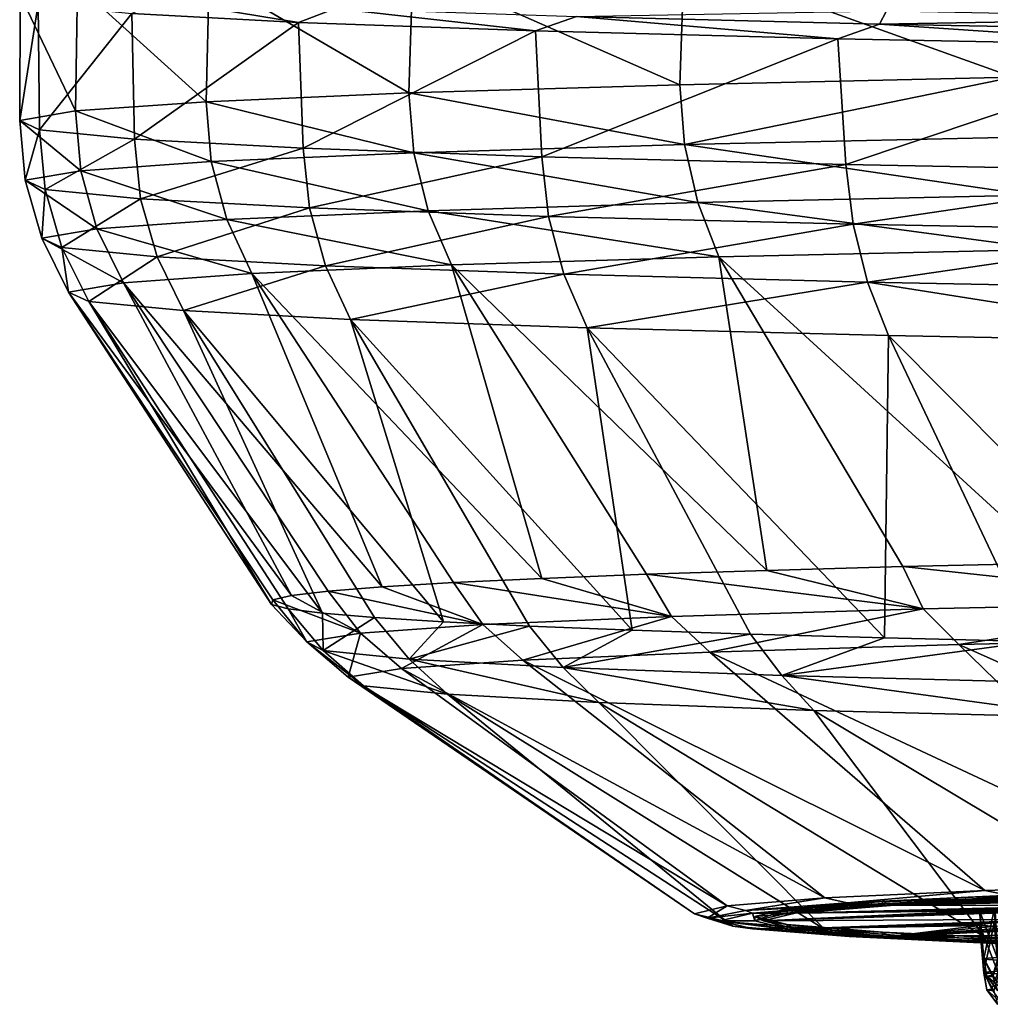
# Model space of a CAD drawing. Header units: millimetres. Extents: x -24 to 72, y 0 to 310.
# Tile 49 of 251: x -24 to -18, y 268 to 274. Entities that reach past the tile are written whole.
import ezdxf

# ---------------------------------------------------------------- set-up
doc = ezdxf.new("R2010")
doc.units = ezdxf.units.MM
doc.header["$LTSCALE"] = 65.185185
for name, color, linetype in [('109', 7, 'CONTINUOUS'), ('110', 7, 'CONTINUOUS'), ('111', 7, 'CONTINUOUS'), ('120', 7, 'CONTINUOUS'), ('121', 7, 'CONTINUOUS'), ('127', 7, 'CONTINUOUS'), ('148', 7, 'CONTINUOUS'), ('149', 7, 'CONTINUOUS'), ('151', 7, 'CONTINUOUS'), ('245', 7, 'CONTINUOUS'), ('281', 7, 'CONTINUOUS'), ('282', 7, 'CONTINUOUS'), ('92', 7, 'CONTINUOUS'), ('95', 7, 'CONTINUOUS'), ('99', 7, 'CONTINUOUS')]:
    doc.layers.add(name, color=color, linetype=linetype)

msp = doc.modelspace()

# ---------------------------------------------------------------- linework, layer by layer
at = {"layer": '109', "color": 7, "linetype": 'CONTINUOUS'}
for points in [[(-16.3031, 270.1981, 237.681), (-18.1916, 270.1561, 235.2748), (-14.9808, 268.7228, 235.9503), (-16.3031, 270.1981, 237.681)], [(-18.1916, 270.1561, 235.2748), (-19.7276, 270.1099, 232.6297), (-16.6758, 268.6833, 233.6864), (-18.1916, 270.1561, 235.2748)], [(-14.9808, 268.7228, 235.9503), (-18.1916, 270.1561, 235.2748), (-16.6758, 268.6833, 233.6864), (-14.9808, 268.7228, 235.9503)], [(-20.8814, 270.0605, 229.7971), (-21.6306, 270.0087, 226.8316), (-19.0198, 268.5937, 228.5547), (-20.8814, 270.0605, 229.7971)], [(-19.7276, 270.1099, 232.6297), (-20.8814, 270.0605, 229.7971), (-18.0313, 268.64, 231.2044), (-19.7276, 270.1099, 232.6297)], [(-18.0313, 268.64, 231.2044), (-20.8814, 270.0605, 229.7971), (-19.0198, 268.5937, 228.5547), (-18.0313, 268.64, 231.2044)], [(-16.6758, 268.6833, 233.6864), (-19.7276, 270.1099, 232.6297), (-18.0313, 268.64, 231.2044), (-16.6758, 268.6833, 233.6864)], [(-21.6306, 270.0087, 226.8316), (-21.9608, 269.9556, 223.7909), (-19.621, 268.5455, 225.7914), (-21.6306, 270.0087, 226.8316)], [(-19.0198, 268.5937, 228.5547), (-21.6306, 270.0087, 226.8316), (-19.621, 268.5455, 225.7914), (-19.0198, 268.5937, 228.5547)], [(-21.9608, 269.9556, 223.7909), (-21.8654, 269.9023, 220.7338), (-19.8227, 268.4962, 222.9706), (-21.9608, 269.9556, 223.7909)], [(-19.621, 268.5455, 225.7914), (-21.9608, 269.9556, 223.7909), (-19.8227, 268.4962, 222.9706), (-19.621, 268.5455, 225.7914)], [(-21.8654, 269.9023, 220.7338), (-21.3464, 269.8497, 217.7195), (-19.6209, 268.447, 220.1499), (-21.8654, 269.9023, 220.7338)], [(-19.8227, 268.4962, 222.9706), (-21.8654, 269.9023, 220.7338), (-19.6209, 268.447, 220.1499), (-19.8227, 268.4962, 222.9706)], [(-21.3464, 269.8497, 217.7195), (-20.4138, 269.7988, 214.8065), (-19.0197, 268.3988, 217.3866), (-21.3464, 269.8497, 217.7195)], [(-19.6209, 268.447, 220.1499), (-21.3464, 269.8497, 217.7195), (-19.0197, 268.3988, 217.3866), (-19.6209, 268.447, 220.1499)], [(-20.4138, 269.7988, 214.8065), (-19.0858, 269.7507, 212.0512), (-18.0312, 268.3525, 214.7369), (-20.4138, 269.7988, 214.8065)], [(-19.0197, 268.3988, 217.3866), (-20.4138, 269.7988, 214.8065), (-18.0312, 268.3525, 214.7369), (-19.0197, 268.3988, 217.3866)], [(-19.0858, 269.7507, 212.0512), (-17.3879, 269.7063, 209.507), (-16.6756, 268.3092, 212.255), (-19.0858, 269.7507, 212.0512)], [(-18.0312, 268.3525, 214.7369), (-19.0858, 269.7507, 212.0512), (-16.6756, 268.3092, 212.255), (-18.0312, 268.3525, 214.7369)]]:
    msp.add_3dface(points, dxfattribs=at)
at = {"layer": '110', "color": 7, "linetype": 'CONTINUOUS'}
for points in [[(-16.6758, 268.6833, 233.6864), (-18.0313, 268.64, 231.2044), (-17.8759, 268.6093, 231.3601), (-16.6758, 268.6833, 233.6864)], [(-19.0198, 268.5937, 228.5547), (-19.621, 268.5455, 225.7914), (-19.5076, 268.5163, 226.0357), (-19.0198, 268.5937, 228.5547)], [(-19.0198, 268.5937, 228.5547), (-19.5076, 268.5163, 226.0357), (-18.8804, 268.5638, 228.7557), (-19.0198, 268.5937, 228.5547)], [(-18.0313, 268.64, 231.2044), (-19.0198, 268.5937, 228.5547), (-18.8804, 268.5638, 228.7557), (-18.0313, 268.64, 231.2044)], [(-18.0313, 268.64, 231.2044), (-18.8804, 268.5638, 228.7557), (-17.8759, 268.6093, 231.3601), (-18.0313, 268.64, 231.2044)], [(-18.8804, 268.5638, 228.7557), (-17.8876, 268.5941, 231.1395), (-17.8759, 268.6093, 231.3601), (-18.8804, 268.5638, 228.7557)], [(-18.8682, 268.5482, 228.5109), (-17.8876, 268.5941, 231.1395), (-18.8804, 268.5638, 228.7557), (-18.8682, 268.5482, 228.5109)], [(-19.621, 268.5455, 225.7914), (-19.8227, 268.4962, 222.9706), (-19.7448, 268.4678, 223.2545), (-19.621, 268.5455, 225.7914)], [(-19.621, 268.5455, 225.7914), (-19.7448, 268.4678, 223.2545), (-19.5076, 268.5163, 226.0357), (-19.621, 268.5455, 225.7914)], [(-19.5076, 268.5163, 226.0357), (-18.8682, 268.5482, 228.5109), (-18.8804, 268.5638, 228.7557), (-19.5076, 268.5163, 226.0357)], [(-19.4646, 268.5003, 225.7696), (-18.8682, 268.5482, 228.5109), (-19.5076, 268.5163, 226.0357), (-19.4646, 268.5003, 225.7696)], [(-19.8227, 268.4962, 222.9706), (-19.6209, 268.447, 220.1499), (-19.5874, 268.4191, 220.4675), (-19.8227, 268.4962, 222.9706)], [(-19.8227, 268.4962, 222.9706), (-19.5874, 268.4191, 220.4675), (-19.7448, 268.4678, 223.2545), (-19.8227, 268.4962, 222.9706)], [(-19.7448, 268.4678, 223.2545), (-19.4646, 268.5003, 225.7696), (-19.5076, 268.5163, 226.0357), (-19.7448, 268.4678, 223.2545)], [(-19.6647, 268.4515, 222.9713), (-19.4646, 268.5003, 225.7696), (-19.7448, 268.4678, 223.2545), (-19.6647, 268.4515, 222.9713)], [(-19.5874, 268.4191, 220.4675), (-19.6647, 268.4515, 222.9713), (-19.7448, 268.4678, 223.2545), (-19.5874, 268.4191, 220.4675)], [(-19.4645, 268.4026, 220.1729), (-19.6647, 268.4515, 222.9713), (-19.5874, 268.4191, 220.4675), (-19.4645, 268.4026, 220.1729)], [(-19.6209, 268.447, 220.1499), (-19.0197, 268.3988, 217.3866), (-19.0385, 268.3714, 217.7307), (-19.6209, 268.447, 220.1499)], [(-19.6209, 268.447, 220.1499), (-19.0385, 268.3714, 217.7307), (-19.5874, 268.4191, 220.4675), (-19.6209, 268.447, 220.1499)], [(-19.0385, 268.3714, 217.7307), (-19.4645, 268.4026, 220.1729), (-19.5874, 268.4191, 220.4675), (-19.0385, 268.3714, 217.7307)], [(-18.868, 268.3548, 217.4316), (-19.4645, 268.4026, 220.1729), (-19.0385, 268.3714, 217.7307), (-18.868, 268.3548, 217.4316)], [(-19.0197, 268.3988, 217.3866), (-18.1091, 268.3254, 215.0986), (-19.0385, 268.3714, 217.7307), (-19.0197, 268.3988, 217.3866)], [(-18.1091, 268.3254, 215.0986), (-18.868, 268.3548, 217.4316), (-19.0385, 268.3714, 217.7307), (-18.1091, 268.3254, 215.0986)], [(-19.0197, 268.3988, 217.3866), (-18.0312, 268.3525, 214.7369), (-18.1091, 268.3254, 215.0986), (-19.0197, 268.3988, 217.3866)], [(-17.8873, 268.3089, 214.8031), (-18.868, 268.3548, 217.4316), (-18.1091, 268.3254, 215.0986), (-17.8873, 268.3089, 214.8031)], [(-18.0312, 268.3525, 214.7369), (-16.8176, 268.2822, 212.6238), (-18.1091, 268.3254, 215.0986), (-18.0312, 268.3525, 214.7369)], [(-18.0312, 268.3525, 214.7369), (-16.6756, 268.3092, 212.255), (-16.8176, 268.2822, 212.6238), (-18.0312, 268.3525, 214.7369)], [(-16.8176, 268.2822, 212.6238), (-17.8873, 268.3089, 214.8031), (-18.1091, 268.3254, 215.0986), (-16.8176, 268.2822, 212.6238)]]:
    msp.add_3dface(points, dxfattribs=at)
at = {"layer": '111', "color": 7, "linetype": 'CONTINUOUS'}
for points in [[(-17.8876, 268.5941, 231.1395), (-18.8682, 268.5482, 228.5109), (-17.6923, 268.5931, 231.0502), (-17.8876, 268.5941, 231.1395)], [(-17.6923, 268.5931, 231.0502), (-18.8682, 268.5482, 228.5109), (-18.6621, 268.5478, 228.4505), (-17.6923, 268.5931, 231.0502)], [(-18.8682, 268.5482, 228.5109), (-19.4646, 268.5003, 225.7696), (-18.6621, 268.5478, 228.4505), (-18.8682, 268.5482, 228.5109)], [(-18.6621, 268.5478, 228.4505), (-19.4646, 268.5003, 225.7696), (-19.252, 268.5004, 225.7392), (-18.6621, 268.5478, 228.4505)], [(-19.4646, 268.5003, 225.7696), (-19.6647, 268.4515, 222.9713), (-19.45, 268.4521, 222.9716), (-19.4646, 268.5003, 225.7696)], [(-19.252, 268.5004, 225.7392), (-19.4646, 268.5003, 225.7696), (-19.45, 268.4521, 222.9716), (-19.252, 268.5004, 225.7392)], [(-19.45, 268.4521, 222.9716), (-19.6647, 268.4515, 222.9713), (-19.252, 268.4038, 220.204), (-19.45, 268.4521, 222.9716)], [(-19.6647, 268.4515, 222.9713), (-19.4645, 268.4026, 220.1729), (-19.252, 268.4038, 220.204), (-19.6647, 268.4515, 222.9713)], [(-19.252, 268.4038, 220.204), (-19.4645, 268.4026, 220.1729), (-18.6621, 268.3565, 217.4927), (-19.252, 268.4038, 220.204)], [(-19.4645, 268.4026, 220.1729), (-18.868, 268.3548, 217.4316), (-18.6621, 268.3565, 217.4927), (-19.4645, 268.4026, 220.1729)], [(-18.6621, 268.3565, 217.4927), (-18.868, 268.3548, 217.4316), (-17.6923, 268.3111, 214.893), (-18.6621, 268.3565, 217.4927)], [(-18.868, 268.3548, 217.4316), (-17.8873, 268.3089, 214.8031), (-17.6923, 268.3111, 214.893), (-18.868, 268.3548, 217.4316)]]:
    msp.add_3dface(points, dxfattribs=at)
at = {"layer": '120', "color": 7, "linetype": 'CONTINUOUS'}
for points in [[(-19.8866, 274.3851, 236.3059), (-17.8561, 273.6561, 238.9194), (-17.825, 274.431, 238.9405), (-19.8866, 274.3851, 236.3059)], [(-21.5619, 274.3345, 233.4103), (-19.9145, 273.61, 236.278), (-19.8866, 274.3851, 236.3059), (-21.5619, 274.3345, 233.4103)], [(-19.9145, 273.61, 236.278), (-17.8561, 273.6561, 238.9194), (-19.8866, 274.3851, 236.3059), (-19.9145, 273.61, 236.278)], [(-22.8181, 274.2804, 230.3098), (-21.5852, 273.5594, 233.3758), (-21.5619, 274.3345, 233.4103), (-22.8181, 274.2804, 230.3098)], [(-21.5852, 273.5594, 233.3758), (-19.9145, 273.61, 236.278), (-21.5619, 274.3345, 233.4103), (-21.5852, 273.5594, 233.3758)], [(-23.6308, 274.2238, 227.0648), (-22.8356, 273.5052, 230.2694), (-22.8181, 274.2804, 230.3098), (-23.6308, 274.2238, 227.0648)], [(-22.8356, 273.5052, 230.2694), (-21.5852, 273.5594, 233.3758), (-22.8181, 274.2804, 230.3098), (-22.8356, 273.5052, 230.2694)], [(-23.9844, 274.1657, 223.7384), (-23.6413, 273.4484, 227.0191), (-23.6308, 274.2238, 227.0648), (-23.9844, 274.1657, 223.7384)], [(-23.6413, 273.4484, 227.0191), (-22.8356, 273.5052, 230.2694), (-23.6308, 274.2238, 227.0648), (-23.6413, 273.4484, 227.0191)], [(-23.9866, 273.3903, 223.6884), (-23.6413, 273.4484, 227.0191), (-23.9844, 274.1657, 223.7384), (-23.9866, 273.3903, 223.6884)], [(-23.8718, 274.1073, 220.3951), (-23.9866, 273.3903, 223.6884), (-23.9844, 274.1657, 223.7384), (-23.8718, 274.1073, 220.3951)], [(-23.8648, 273.3319, 220.342), (-23.9866, 273.3903, 223.6884), (-23.8718, 274.1073, 220.3951), (-23.8648, 273.3319, 220.342)], [(-23.2953, 274.0498, 217.0999), (-23.8648, 273.3319, 220.342), (-23.8718, 274.1073, 220.3951), (-23.2953, 274.0498, 217.0999)], [(-23.2783, 273.2743, 217.0452), (-23.8648, 273.3319, 220.342), (-23.2953, 274.0498, 217.0999), (-23.2783, 273.2743, 217.0452)], [(-22.2661, 273.9943, 213.9169), (-23.2783, 273.2743, 217.0452), (-23.2953, 274.0498, 217.0999), (-22.2661, 273.9943, 213.9169)], [(-22.2385, 273.2188, 213.8621), (-23.2783, 273.2743, 217.0452), (-22.2661, 273.9943, 213.9169), (-22.2385, 273.2188, 213.8621)], [(-20.8042, 273.9417, 210.908), (-22.2385, 273.2188, 213.8621), (-22.2661, 273.9943, 213.9169), (-20.8042, 273.9417, 210.908)], [(-20.7657, 273.1663, 210.8547), (-22.2385, 273.2188, 213.8621), (-20.8042, 273.9417, 210.908), (-20.7657, 273.1663, 210.8547)], [(-18.938, 273.8933, 208.1315), (-20.7657, 273.1663, 210.8547), (-20.8042, 273.9417, 210.908), (-18.938, 273.8933, 208.1315)], [(-18.8884, 273.1179, 208.0816), (-20.7657, 273.1663, 210.8547), (-18.938, 273.8933, 208.1315), (-18.8884, 273.1179, 208.0816)], [(-16.7038, 273.8498, 205.6415), (-18.8884, 273.1179, 208.0816), (-18.938, 273.8933, 208.1315), (-16.7038, 273.8498, 205.6415)], [(-16.6434, 273.0745, 205.5968), (-18.8884, 273.1179, 208.0816), (-16.7038, 273.8498, 205.6415), (-16.6434, 273.0745, 205.5968)]]:
    msp.add_3dface(points, dxfattribs=at)
at = {"layer": '121', "color": 7, "linetype": 'CONTINUOUS'}
for points in [[(-22.2661, 273.9943, 213.9169), (-23.2953, 274.0498, 217.0999), (-23.1193, 274.135, 216.5007), (-22.2661, 273.9943, 213.9169)], [(-22.0395, 274.0813, 213.4195), (-22.2661, 273.9943, 213.9169), (-23.1193, 274.135, 216.5007), (-22.0395, 274.0813, 213.4195)], [(-20.8042, 273.9417, 210.908), (-22.2661, 273.9943, 213.9169), (-22.0395, 274.0813, 213.4195), (-20.8042, 273.9417, 210.908)], [(-20.551, 274.0305, 210.5135), (-20.8042, 273.9417, 210.908), (-22.0395, 274.0813, 213.4195), (-20.551, 274.0305, 210.5135)], [(-18.6815, 273.9838, 207.8366), (-20.551, 274.0305, 210.5135), (-18.6393, 274.0656, 207.8692), (-18.6815, 273.9838, 207.8366)], [(-18.6815, 273.9838, 207.8366), (-18.6393, 274.0656, 207.8692), (-16.4284, 274.0238, 205.4764), (-18.6815, 273.9838, 207.8366)], [(-18.938, 273.8933, 208.1315), (-20.8042, 273.9417, 210.908), (-20.551, 274.0305, 210.5135), (-18.938, 273.8933, 208.1315)], [(-18.6815, 273.9838, 207.8366), (-18.938, 273.8933, 208.1315), (-20.551, 274.0305, 210.5135), (-18.6815, 273.9838, 207.8366)], [(-16.4657, 273.942, 205.4384), (-18.6815, 273.9838, 207.8366), (-16.4284, 274.0238, 205.4764), (-16.4657, 273.942, 205.4384)], [(-16.7038, 273.8498, 205.6415), (-18.938, 273.8933, 208.1315), (-18.6815, 273.9838, 207.8366), (-16.7038, 273.8498, 205.6415)], [(-16.4657, 273.942, 205.4384), (-16.7038, 273.8498, 205.6415), (-18.6815, 273.9838, 207.8366), (-16.4657, 273.942, 205.4384)]]:
    msp.add_3dface(points, dxfattribs=at)
at = {"layer": '127', "color": 7, "linetype": 'CONTINUOUS'}
for points in [[(-17.6923, 268.5931, 231.0502), (-18.6621, 268.5478, 228.4505), (-17.6923, 268.6192, 231.0497), (-17.6923, 268.5931, 231.0502)], [(-17.6923, 268.6192, 231.0497), (-18.6621, 268.5478, 228.4505), (-18.6621, 268.5739, 228.45), (-17.6923, 268.6192, 231.0497)], [(-18.6621, 268.5478, 228.4505), (-19.252, 268.5004, 225.7392), (-18.6621, 268.5739, 228.45), (-18.6621, 268.5478, 228.4505)], [(-18.6621, 268.5739, 228.45), (-19.252, 268.5004, 225.7392), (-19.252, 268.5265, 225.7387), (-18.6621, 268.5739, 228.45)], [(-19.252, 268.5004, 225.7392), (-19.45, 268.4521, 222.9716), (-19.252, 268.5265, 225.7387), (-19.252, 268.5004, 225.7392)], [(-19.252, 268.5265, 225.7387), (-19.45, 268.4521, 222.9716), (-19.45, 268.4782, 222.9711), (-19.252, 268.5265, 225.7387)], [(-19.45, 268.4521, 222.9716), (-19.252, 268.4038, 220.204), (-19.45, 268.4782, 222.9711), (-19.45, 268.4521, 222.9716)], [(-19.45, 268.4782, 222.9711), (-19.252, 268.4038, 220.204), (-19.252, 268.4299, 220.2035), (-19.45, 268.4782, 222.9711)], [(-19.252, 268.4038, 220.204), (-18.6621, 268.3565, 217.4927), (-19.252, 268.4299, 220.2035), (-19.252, 268.4038, 220.204)], [(-19.252, 268.4299, 220.2035), (-18.6621, 268.3565, 217.4927), (-18.6621, 268.3826, 217.4923), (-19.252, 268.4299, 220.2035)], [(-18.6621, 268.3565, 217.4927), (-17.6923, 268.3111, 214.893), (-18.6621, 268.3826, 217.4923), (-18.6621, 268.3565, 217.4927)], [(-18.6621, 268.3826, 217.4923), (-17.6923, 268.3111, 214.893), (-17.6923, 268.3372, 214.8925), (-18.6621, 268.3826, 217.4923)]]:
    msp.add_3dface(points, dxfattribs=at)
at = {"layer": '148', "color": 7, "linetype": 'CONTINUOUS'}
for points in [[(-17.9484, 268.2259, 225.8759), (-18.0385, 268.2206, 225.569), (-17.9829, 268.1162, 225.6941), (-17.9484, 268.2259, 225.8759)], [(-18.0385, 268.2206, 225.569), (-18.0385, 268.215, 225.2492), (-18.0202, 268.1113, 225.411), (-18.0385, 268.2206, 225.569)], [(-17.9829, 268.1162, 225.6941), (-18.0385, 268.2206, 225.569), (-18.0202, 268.1113, 225.411), (-17.9829, 268.1162, 225.6941)], [(-18.0385, 268.215, 225.2492), (-17.9484, 268.2097, 224.9423), (-17.9829, 268.1063, 225.1278), (-18.0385, 268.215, 225.2492)], [(-18.0202, 268.1113, 225.411), (-18.0385, 268.215, 225.2492), (-17.9829, 268.1063, 225.1278), (-18.0202, 268.1113, 225.411)], [(-17.9829, 268.1162, 225.6941), (-18.0202, 268.1113, 225.411), (-17.9187, 268.0274, 225.6785), (-17.9829, 268.1162, 225.6941)], [(-18.0202, 268.1113, 225.411), (-17.9829, 268.1063, 225.1278), (-17.9537, 268.0227, 225.4125), (-18.0202, 268.1113, 225.411)], [(-17.9187, 268.0274, 225.6785), (-18.0202, 268.1113, 225.411), (-17.9537, 268.0227, 225.4125), (-17.9187, 268.0274, 225.6785)]]:
    msp.add_3dface(points, dxfattribs=at)
at = {"layer": '149', "color": 7, "linetype": 'CONTINUOUS'}
for points in [[(-18.0648, 268.5142, 225.5618), (-18.0385, 268.2206, 225.569), (-17.9737, 268.5208, 225.8775), (-18.0648, 268.5142, 225.5618)], [(-18.0385, 268.215, 225.2492), (-18.0385, 268.2206, 225.569), (-18.0648, 268.5142, 225.5618), (-18.0385, 268.215, 225.2492)], [(-18.063, 268.5096, 225.2332), (-18.0385, 268.215, 225.2492), (-18.0648, 268.5142, 225.5618), (-18.063, 268.5096, 225.2332)], [(-17.9484, 268.2097, 224.9423), (-18.0385, 268.215, 225.2492), (-18.063, 268.5096, 225.2332), (-17.9484, 268.2097, 224.9423)], [(-17.9686, 268.5076, 224.9184), (-17.9484, 268.2097, 224.9423), (-18.063, 268.5096, 225.2332), (-17.9686, 268.5076, 224.9184)], [(-18.0385, 268.2206, 225.569), (-17.9484, 268.2259, 225.8759), (-17.9737, 268.5208, 225.8775), (-18.0385, 268.2206, 225.569)]]:
    msp.add_3dface(points, dxfattribs=at)
at = {"layer": '151', "color": 7, "linetype": 'CONTINUOUS'}
for points in [[(-17.2505, 268.55, 226.5081), (-14.3976, 268.7112, 227.1952), (-18.6142, 268.5468, 228.4364), (-17.2505, 268.55, 226.5081)], [(-18.6142, 268.5468, 228.4364), (-14.3976, 268.7112, 227.1952), (-15.3755, 268.6425, 228.9306), (-18.6142, 268.5468, 228.4364)], [(-15.0054, 268.6374, 222.9683), (-16.4322, 268.5627, 224.358), (-19.4, 268.4514, 222.9716), (-15.0054, 268.6374, 222.9683)], [(-15.0054, 268.6374, 222.9683), (-19.4, 268.4514, 222.9716), (-17.5485, 268.4627, 221.5056), (-15.0054, 268.6374, 222.9683)], [(-15.5428, 268.6342, 228.9175), (-18.6142, 268.5468, 228.4364), (-15.3755, 268.6425, 228.9306), (-15.5428, 268.6342, 228.9175)], [(-15.7128, 268.6262, 228.9291), (-18.6142, 268.5468, 228.4364), (-15.5428, 268.6342, 228.9175), (-15.7128, 268.6262, 228.9291)], [(-15.8799, 268.6188, 228.9658), (-18.6142, 268.5468, 228.4364), (-15.7128, 268.6262, 228.9291), (-15.8799, 268.6188, 228.9658)], [(-18.6142, 268.5468, 228.4364), (-15.8799, 268.6188, 228.9658), (-16.1682, 268.6074, 229.0972), (-18.6142, 268.5468, 228.4364)], [(-16.4175, 268.5993, 229.3104), (-18.6142, 268.5468, 228.4364), (-16.1682, 268.6074, 229.0972), (-16.4175, 268.5993, 229.3104)], [(-17.6469, 268.5921, 231.0294), (-18.6142, 268.5468, 228.4364), (-16.6031, 268.6012, 230.5454), (-17.6469, 268.5921, 231.0294)], [(-16.6031, 268.6012, 230.5454), (-18.6142, 268.5468, 228.4364), (-16.694, 268.5968, 230.2297), (-16.6031, 268.6012, 230.5454)], [(-16.5973, 268.5951, 229.5861), (-18.6142, 268.5468, 228.4364), (-16.4175, 268.5993, 229.3104), (-16.5973, 268.5951, 229.5861)], [(-16.694, 268.5968, 230.2297), (-18.6142, 268.5468, 228.4364), (-16.692, 268.5945, 229.901), (-16.694, 268.5968, 230.2297)], [(-16.692, 268.5945, 229.901), (-18.6142, 268.5468, 228.4364), (-16.5973, 268.5951, 229.5861), (-16.692, 268.5945, 229.901)], [(-16.4322, 268.5627, 224.358), (-16.5889, 268.5536, 224.2983), (-19.4, 268.4514, 222.9716), (-16.4322, 268.5627, 224.358)], [(-16.5889, 268.5536, 224.2983), (-16.7553, 268.5448, 224.2616), (-19.4, 268.4514, 222.9716), (-16.5889, 268.5536, 224.2983)], [(-16.7553, 268.5448, 224.2616), (-16.926, 268.5365, 224.2498), (-19.4, 268.4514, 222.9716), (-16.7553, 268.5448, 224.2616)], [(-16.926, 268.5365, 224.2498), (-17.2396, 268.5235, 224.2947), (-19.4, 268.4514, 222.9716), (-16.926, 268.5365, 224.2498)], [(-17.5494, 268.5387, 226.3707), (-17.2505, 268.55, 226.5081), (-19.2025, 268.4996, 225.7321), (-17.5494, 268.5387, 226.3707)], [(-19.2025, 268.4996, 225.7321), (-17.2505, 268.55, 226.5081), (-18.6142, 268.5468, 228.4364), (-19.2025, 268.4996, 225.7321)], [(-17.7972, 268.529, 226.1546), (-17.5494, 268.5387, 226.3707), (-19.2025, 268.4996, 225.7321), (-17.7972, 268.529, 226.1546)], [(-14.3976, 268.5636, 218.7415), (-18.6142, 268.3561, 217.5069), (-16.4247, 268.3774, 216.6217), (-14.3976, 268.5636, 218.7415)], [(-18.6142, 268.3561, 217.5069), (-14.3976, 268.5636, 218.7415), (-16.1576, 268.4809, 219.673), (-18.6142, 268.3561, 217.5069)], [(-17.2396, 268.5235, 224.2947), (-17.5388, 268.5141, 224.429), (-19.4, 268.4514, 222.9716), (-17.2396, 268.5235, 224.2947)], [(-18.063, 268.5096, 225.2332), (-18.0648, 268.5142, 225.5618), (-19.4, 268.4514, 222.9716), (-18.063, 268.5096, 225.2332)], [(-19.4, 268.4514, 222.9716), (-18.0648, 268.5142, 225.5618), (-19.2025, 268.4996, 225.7321), (-19.4, 268.4514, 222.9716)], [(-17.5388, 268.5141, 224.429), (-17.789, 268.5088, 224.6429), (-19.4, 268.4514, 222.9716), (-17.5388, 268.5141, 224.429)], [(-17.9686, 268.5076, 224.9184), (-18.063, 268.5096, 225.2332), (-19.4, 268.4514, 222.9716), (-17.9686, 268.5076, 224.9184)], [(-17.789, 268.5088, 224.6429), (-17.9686, 268.5076, 224.9184), (-19.4, 268.4514, 222.9716), (-17.789, 268.5088, 224.6429)], [(-17.9737, 268.5208, 225.8775), (-17.7972, 268.529, 226.1546), (-19.2025, 268.4996, 225.7321), (-17.9737, 268.5208, 225.8775)], [(-18.0648, 268.5142, 225.5618), (-17.9737, 268.5208, 225.8775), (-19.2025, 268.4996, 225.7321), (-18.0648, 268.5142, 225.5618)], [(-16.2912, 268.4711, 219.5716), (-18.6142, 268.3561, 217.5069), (-16.1576, 268.4809, 219.673), (-16.2912, 268.4711, 219.5716)], [(-19.4, 268.4514, 222.9716), (-19.2025, 268.4033, 220.2111), (-17.5485, 268.4627, 221.5056), (-19.4, 268.4514, 222.9716)], [(-17.5485, 268.4627, 221.5056), (-19.2025, 268.4033, 220.2111), (-17.7965, 268.45, 221.2895), (-17.5485, 268.4627, 221.5056)], [(-17.7965, 268.45, 221.2895), (-19.2025, 268.4033, 220.2111), (-17.9732, 268.4392, 221.0124), (-17.7965, 268.45, 221.2895)], [(-17.9732, 268.4392, 221.0124), (-19.2025, 268.4033, 220.2111), (-18.0645, 268.4303, 220.6967), (-17.9732, 268.4392, 221.0124)], [(-18.0645, 268.4303, 220.6967), (-19.2025, 268.4033, 220.2111), (-18.063, 268.4235, 220.3682), (-18.0645, 268.4303, 220.6967)], [(-19.2025, 268.4033, 220.2111), (-18.6142, 268.3561, 217.5069), (-18.063, 268.4235, 220.3682), (-19.2025, 268.4033, 220.2111)], [(-16.4404, 268.4615, 219.4895), (-18.6142, 268.3561, 217.5069), (-16.2912, 268.4711, 219.5716), (-16.4404, 268.4615, 219.4895)], [(-16.6009, 268.4524, 219.4301), (-18.6142, 268.3561, 217.5069), (-16.4404, 268.4615, 219.4895), (-16.6009, 268.4524, 219.4301)], [(-18.6142, 268.3561, 217.5069), (-16.6009, 268.4524, 219.4301), (-16.9143, 268.4378, 219.3848), (-18.6142, 268.3561, 217.5069)], [(-17.2392, 268.4268, 219.4295), (-18.6142, 268.3561, 217.5069), (-16.9143, 268.4378, 219.3848), (-17.2392, 268.4268, 219.4295)], [(-17.5395, 268.4202, 219.5642), (-18.6142, 268.3561, 217.5069), (-17.2392, 268.4268, 219.4295), (-17.5395, 268.4202, 219.5642)], [(-18.063, 268.4235, 220.3682), (-18.6142, 268.3561, 217.5069), (-17.9687, 268.4192, 220.0534), (-18.063, 268.4235, 220.3682)], [(-17.7894, 268.4178, 219.778), (-18.6142, 268.3561, 217.5069), (-17.5395, 268.4202, 219.5642), (-17.7894, 268.4178, 219.778)], [(-17.9687, 268.4192, 220.0534), (-18.6142, 268.3561, 217.5069), (-17.7894, 268.4178, 219.778), (-17.9687, 268.4192, 220.0534)], [(-18.6142, 268.3561, 217.5069), (-17.6469, 268.3108, 214.9138), (-16.4247, 268.3774, 216.6217), (-18.6142, 268.3561, 217.5069)]]:
    msp.add_3dface(points, dxfattribs=at)
at = {"layer": '245', "color": 7, "linetype": 'CONTINUOUS'}
for points in [[(-17.6923, 268.6192, 231.0497), (-18.6621, 268.5739, 228.45), (-17.6469, 268.5921, 231.0294), (-17.6923, 268.6192, 231.0497)], [(-18.6621, 268.5739, 228.45), (-19.252, 268.5265, 225.7387), (-18.6142, 268.5468, 228.4364), (-18.6621, 268.5739, 228.45)], [(-19.252, 268.5265, 225.7387), (-19.2025, 268.4996, 225.7321), (-18.6142, 268.5468, 228.4364), (-19.252, 268.5265, 225.7387)], [(-18.6621, 268.5739, 228.45), (-18.6142, 268.5468, 228.4364), (-17.6469, 268.5921, 231.0294), (-18.6621, 268.5739, 228.45)], [(-19.252, 268.5265, 225.7387), (-19.45, 268.4782, 222.9711), (-19.2025, 268.4996, 225.7321), (-19.252, 268.5265, 225.7387)], [(-19.45, 268.4782, 222.9711), (-19.4, 268.4514, 222.9716), (-19.2025, 268.4996, 225.7321), (-19.45, 268.4782, 222.9711)], [(-19.45, 268.4782, 222.9711), (-19.252, 268.4299, 220.2035), (-19.4, 268.4514, 222.9716), (-19.45, 268.4782, 222.9711)], [(-19.252, 268.4299, 220.2035), (-19.2025, 268.4033, 220.2111), (-19.4, 268.4514, 222.9716), (-19.252, 268.4299, 220.2035)], [(-19.252, 268.4299, 220.2035), (-18.6621, 268.3826, 217.4923), (-19.2025, 268.4033, 220.2111), (-19.252, 268.4299, 220.2035)], [(-18.6621, 268.3826, 217.4923), (-18.6142, 268.3561, 217.5069), (-19.2025, 268.4033, 220.2111), (-18.6621, 268.3826, 217.4923)], [(-18.6621, 268.3826, 217.4923), (-17.6923, 268.3372, 214.8925), (-18.6142, 268.3561, 217.5069), (-18.6621, 268.3826, 217.4923)], [(-17.6923, 268.3372, 214.8925), (-17.6469, 268.3108, 214.9138), (-18.6142, 268.3561, 217.5069), (-17.6923, 268.3372, 214.8925)]]:
    msp.add_3dface(points, dxfattribs=at)
at = {"layer": '281', "color": 7, "linetype": 'CONTINUOUS'}
for points in [[(-17.9483, 268.141, 221.0095), (-18.0384, 268.1356, 220.7026), (-17.9892, 268.0308, 220.8025), (-17.9483, 268.141, 221.0095)], [(-18.0384, 268.1356, 220.7026), (-18.0384, 268.1301, 220.3827), (-18.0197, 268.0259, 220.5185), (-18.0384, 268.1356, 220.7026)], [(-17.9892, 268.0308, 220.8025), (-18.0384, 268.1356, 220.7026), (-18.0197, 268.0259, 220.5185), (-17.9892, 268.0308, 220.8025)], [(-18.0384, 268.1301, 220.3827), (-17.9483, 268.1247, 220.0758), (-17.9757, 268.021, 220.2363), (-18.0384, 268.1301, 220.3827)], [(-18.0197, 268.0259, 220.5185), (-18.0384, 268.1301, 220.3827), (-17.9757, 268.021, 220.2363), (-18.0197, 268.0259, 220.5185)], [(-17.9892, 268.0308, 220.8025), (-18.0197, 268.0259, 220.5185), (-17.9246, 267.942, 220.7883), (-17.9892, 268.0308, 220.8025)], [(-18.0197, 268.0259, 220.5185), (-17.9757, 268.021, 220.2363), (-17.9533, 267.9373, 220.5216), (-18.0197, 268.0259, 220.5185)], [(-17.9246, 267.942, 220.7883), (-18.0197, 268.0259, 220.5185), (-17.9533, 267.9373, 220.5216), (-17.9246, 267.942, 220.7883)]]:
    msp.add_3dface(points, dxfattribs=at)
at = {"layer": '282', "color": 7, "linetype": 'CONTINUOUS'}
for points in [[(-17.9732, 268.4392, 221.0124), (-18.0645, 268.4303, 220.6967), (-18.0384, 268.1356, 220.7026), (-17.9732, 268.4392, 221.0124)], [(-18.0645, 268.4303, 220.6967), (-18.063, 268.4235, 220.3682), (-18.0384, 268.1301, 220.3827), (-18.0645, 268.4303, 220.6967)], [(-18.0645, 268.4303, 220.6967), (-18.0384, 268.1301, 220.3827), (-18.0384, 268.1356, 220.7026), (-18.0645, 268.4303, 220.6967)], [(-18.063, 268.4235, 220.3682), (-17.9687, 268.4192, 220.0534), (-17.9483, 268.1247, 220.0758), (-18.063, 268.4235, 220.3682)], [(-18.063, 268.4235, 220.3682), (-17.9483, 268.1247, 220.0758), (-18.0384, 268.1301, 220.3827), (-18.063, 268.4235, 220.3682)], [(-17.9732, 268.4392, 221.0124), (-18.0384, 268.1356, 220.7026), (-17.9483, 268.141, 221.0095), (-17.9732, 268.4392, 221.0124)]]:
    msp.add_3dface(points, dxfattribs=at)
at = {"layer": '92', "color": 7, "linetype": 'CONTINUOUS'}
for points in [[(-19.6728, 272.5486, 236.113), (-21.3214, 272.4985, 233.244), (-19.3758, 270.614, 234.2613), (-19.6728, 272.5486, 236.113)], [(-17.6405, 272.5942, 238.7244), (-19.6728, 272.5486, 236.113), (-17.6077, 270.6592, 236.8514), (-17.6405, 272.5942, 238.7244)], [(-17.6077, 270.6592, 236.8514), (-19.6728, 272.5486, 236.113), (-18.537, 270.6372, 235.5873), (-17.6077, 270.6592, 236.8514)], [(-18.537, 270.6372, 235.5873), (-19.6728, 272.5486, 236.113), (-19.3758, 270.614, 234.2613), (-18.537, 270.6372, 235.5873)], [(-21.3214, 272.4985, 233.244), (-22.5541, 272.4449, 230.1734), (-20.7654, 270.5649, 231.45), (-21.3214, 272.4985, 233.244)], [(-19.3758, 270.614, 234.2613), (-21.3214, 272.4985, 233.244), (-20.1198, 270.5899, 232.88), (-19.3758, 270.614, 234.2613)], [(-20.1198, 270.5899, 232.88), (-21.3214, 272.4985, 233.244), (-20.7654, 270.5649, 231.45), (-20.1198, 270.5899, 232.88)], [(-22.5541, 272.4449, 230.1734), (-23.347, 272.3888, 226.961), (-21.7496, 270.513, 228.4725), (-22.5541, 272.4449, 230.1734)], [(-20.7654, 270.5649, 231.45), (-22.5541, 272.4449, 230.1734), (-21.3096, 270.5393, 229.9785), (-20.7654, 270.5649, 231.45)], [(-21.3096, 270.5393, 229.9785), (-22.5541, 272.4449, 230.1734), (-21.7496, 270.513, 228.4725), (-21.3096, 270.5393, 229.9785)], [(-23.347, 272.3888, 226.961), (-23.6846, 272.3314, 223.6695), (-22.309, 270.4591, 225.3869), (-23.347, 272.3888, 226.961)], [(-21.7496, 270.513, 228.4725), (-23.347, 272.3888, 226.961), (-22.0832, 270.4862, 226.9395), (-21.7496, 270.513, 228.4725)], [(-22.0832, 270.4862, 226.9395), (-23.347, 272.3888, 226.961), (-22.309, 270.4591, 225.3869), (-22.0832, 270.4862, 226.9395)], [(-23.6846, 272.3314, 223.6695), (-23.5603, 272.2737, 220.363), (-22.4327, 270.4044, 222.2535), (-23.6846, 272.3314, 223.6695)], [(-22.309, 270.4591, 225.3869), (-23.6846, 272.3314, 223.6695), (-22.4256, 270.4318, 223.8224), (-22.309, 270.4591, 225.3869)], [(-22.4256, 270.4318, 223.8224), (-23.6846, 272.3314, 223.6695), (-22.4327, 270.4044, 222.2535), (-22.4256, 270.4318, 223.8224)], [(-23.5603, 272.2737, 220.363), (-22.9765, 272.2168, 217.1061), (-22.1183, 270.35, 219.1334), (-23.5603, 272.2737, 220.363)], [(-22.4327, 270.4044, 222.2535), (-23.5603, 272.2737, 220.363), (-22.33, 270.3771, 220.6879), (-22.4327, 270.4044, 222.2535)], [(-22.33, 270.3771, 220.6879), (-23.5603, 272.2737, 220.363), (-22.1183, 270.35, 219.1334), (-22.33, 270.3771, 220.6879)], [(-22.9765, 272.2168, 217.1061), (-21.9446, 272.1619, 213.9623), (-21.3719, 270.2968, 216.0876), (-22.9765, 272.2168, 217.1061)], [(-22.1183, 270.35, 219.1334), (-22.9765, 272.2168, 217.1061), (-21.7984, 270.3231, 217.5974), (-22.1183, 270.35, 219.1334)], [(-21.7984, 270.3231, 217.5974), (-22.9765, 272.2168, 217.1061), (-21.3719, 270.2968, 216.0876), (-21.7984, 270.3231, 217.5974)], [(-21.9446, 272.1619, 213.9623), (-20.4848, 272.1101, 210.9928), (-20.2082, 270.246, 213.1756), (-21.9446, 272.1619, 213.9623)], [(-21.3719, 270.2968, 216.0876), (-21.9446, 272.1619, 213.9623), (-20.841, 270.271, 214.6112), (-21.3719, 270.2968, 216.0876)], [(-20.841, 270.271, 214.6112), (-21.9446, 272.1619, 213.9623), (-20.2082, 270.246, 213.1756), (-20.841, 270.271, 214.6112)], [(-20.4848, 272.1101, 210.9928), (-18.6254, 272.0623, 208.2557), (-18.6498, 270.1985, 210.4542), (-20.4848, 272.1101, 210.9928)], [(-20.2082, 270.246, 213.1756), (-20.4848, 272.1101, 210.9928), (-19.4766, 270.2217, 211.7876), (-20.2082, 270.246, 213.1756)], [(-19.4766, 270.2217, 211.7876), (-20.4848, 272.1101, 210.9928), (-18.6498, 270.1985, 210.4542), (-19.4766, 270.2217, 211.7876)], [(-18.6498, 270.1985, 210.4542), (-18.6254, 272.0623, 208.2557), (-17.7319, 270.1763, 209.1817), (-18.6498, 270.1985, 210.4542)], [(-18.6254, 272.0623, 208.2557), (-16.4028, 272.0195, 205.8042), (-16.7272, 270.1552, 207.9766), (-18.6254, 272.0623, 208.2557)], [(-17.7319, 270.1763, 209.1817), (-18.6254, 272.0623, 208.2557), (-16.7272, 270.1552, 207.9766), (-17.7319, 270.1763, 209.1817)]]:
    msp.add_3dface(points, dxfattribs=at)
at = {"layer": '95', "color": 7, "linetype": 'CONTINUOUS'}
for points in [[(-17.6077, 270.6592, 236.8514), (-18.537, 270.6372, 235.5873), (-16.5026, 270.4187, 237.8332), (-17.6077, 270.6592, 236.8514)], [(-19.3758, 270.614, 234.2613), (-20.1198, 270.5899, 232.88), (-18.4124, 270.3762, 235.3955), (-19.3758, 270.614, 234.2613)], [(-18.537, 270.6372, 235.5873), (-19.3758, 270.614, 234.2613), (-18.4124, 270.3762, 235.3955), (-18.537, 270.6372, 235.5873)], [(-18.537, 270.6372, 235.5873), (-18.4124, 270.3762, 235.3955), (-16.5026, 270.4187, 237.8332), (-18.537, 270.6372, 235.5873)], [(-21.3096, 270.5393, 229.9785), (-21.7496, 270.513, 228.4725), (-21.1298, 270.2794, 229.8468), (-21.3096, 270.5393, 229.9785)], [(-20.7654, 270.5649, 231.45), (-21.3096, 270.5393, 229.9785), (-19.9649, 270.3294, 232.716), (-20.7654, 270.5649, 231.45)], [(-21.3096, 270.5393, 229.9785), (-21.1298, 270.2794, 229.8468), (-19.9649, 270.3294, 232.716), (-21.3096, 270.5393, 229.9785)], [(-20.1198, 270.5899, 232.88), (-20.7654, 270.5649, 231.45), (-19.9649, 270.3294, 232.716), (-20.1198, 270.5899, 232.88)], [(-20.1198, 270.5899, 232.88), (-19.9649, 270.3294, 232.716), (-18.4124, 270.3762, 235.3955), (-20.1198, 270.5899, 232.88)], [(-22.0832, 270.4862, 226.9395), (-22.309, 270.4591, 225.3869), (-21.8845, 270.227, 226.8436), (-22.0832, 270.4862, 226.9395)], [(-21.7496, 270.513, 228.4725), (-22.0832, 270.4862, 226.9395), (-21.1298, 270.2794, 229.8468), (-21.7496, 270.513, 228.4725)], [(-22.0832, 270.4862, 226.9395), (-21.8845, 270.227, 226.8436), (-21.1298, 270.2794, 229.8468), (-22.0832, 270.4862, 226.9395)], [(-22.4256, 270.4318, 223.8224), (-22.4327, 270.4044, 222.2535), (-22.2145, 270.1732, 223.7647), (-22.4256, 270.4318, 223.8224)], [(-22.309, 270.4591, 225.3869), (-22.4256, 270.4318, 223.8224), (-21.8845, 270.227, 226.8436), (-22.309, 270.4591, 225.3869)], [(-22.4256, 270.4318, 223.8224), (-22.2145, 270.1732, 223.7647), (-21.8845, 270.227, 226.8436), (-22.4256, 270.4318, 223.8224)], [(-16.5026, 270.4187, 237.8332), (-18.4124, 270.3762, 235.3955), (-18.1916, 270.1561, 235.2748), (-16.5026, 270.4187, 237.8332)], [(-16.3031, 270.1981, 237.681), (-16.5026, 270.4187, 237.8332), (-18.1916, 270.1561, 235.2748), (-16.3031, 270.1981, 237.681)], [(-22.4327, 270.4044, 222.2535), (-22.33, 270.3771, 220.6879), (-22.2145, 270.1732, 223.7647), (-22.4327, 270.4044, 222.2535)], [(-22.33, 270.3771, 220.6879), (-22.1183, 270.35, 219.1334), (-22.1133, 270.1192, 220.6698), (-22.33, 270.3771, 220.6879)], [(-22.33, 270.3771, 220.6879), (-22.1133, 270.1192, 220.6698), (-22.2145, 270.1732, 223.7647), (-22.33, 270.3771, 220.6879)], [(-18.4124, 270.3762, 235.3955), (-19.9649, 270.3294, 232.716), (-19.7276, 270.1099, 232.6297), (-18.4124, 270.3762, 235.3955)], [(-18.1916, 270.1561, 235.2748), (-18.4124, 270.3762, 235.3955), (-19.7276, 270.1099, 232.6297), (-18.1916, 270.1561, 235.2748)], [(-22.1183, 270.35, 219.1334), (-21.7984, 270.3231, 217.5974), (-22.1133, 270.1192, 220.6698), (-22.1183, 270.35, 219.1334)], [(-21.7984, 270.3231, 217.5974), (-21.5829, 270.066, 217.6189), (-22.1133, 270.1192, 220.6698), (-21.7984, 270.3231, 217.5974)], [(-21.7984, 270.3231, 217.5974), (-21.3719, 270.2968, 216.0876), (-21.5829, 270.066, 217.6189), (-21.7984, 270.3231, 217.5974)], [(-21.3719, 270.2968, 216.0876), (-20.841, 270.271, 214.6112), (-21.5829, 270.066, 217.6189), (-21.3719, 270.2968, 216.0876)], [(-19.9649, 270.3294, 232.716), (-21.1298, 270.2794, 229.8468), (-20.8814, 270.0605, 229.7971), (-19.9649, 270.3294, 232.716)], [(-19.7276, 270.1099, 232.6297), (-19.9649, 270.3294, 232.716), (-20.8814, 270.0605, 229.7971), (-19.7276, 270.1099, 232.6297)], [(-21.1298, 270.2794, 229.8468), (-21.8845, 270.227, 226.8436), (-21.6306, 270.0087, 226.8316), (-21.1298, 270.2794, 229.8468)], [(-20.8814, 270.0605, 229.7971), (-21.1298, 270.2794, 229.8468), (-21.6306, 270.0087, 226.8316), (-20.8814, 270.0605, 229.7971)], [(-20.841, 270.271, 214.6112), (-20.6336, 270.0146, 214.6714), (-21.5829, 270.066, 217.6189), (-20.841, 270.271, 214.6112)], [(-20.841, 270.271, 214.6112), (-20.2082, 270.246, 213.1756), (-20.6336, 270.0146, 214.6714), (-20.841, 270.271, 214.6112)], [(-20.2082, 270.246, 213.1756), (-19.4766, 270.2217, 211.7876), (-20.6336, 270.0146, 214.6714), (-20.2082, 270.246, 213.1756)], [(-21.8845, 270.227, 226.8436), (-22.2145, 270.1732, 223.7647), (-21.9608, 269.9556, 223.7909), (-21.8845, 270.227, 226.8436)], [(-22.2145, 270.1732, 223.7647), (-22.1133, 270.1192, 220.6698), (-21.8654, 269.9023, 220.7338), (-22.2145, 270.1732, 223.7647)], [(-21.9608, 269.9556, 223.7909), (-22.2145, 270.1732, 223.7647), (-21.8654, 269.9023, 220.7338), (-21.9608, 269.9556, 223.7909)], [(-21.6306, 270.0087, 226.8316), (-21.8845, 270.227, 226.8436), (-21.9608, 269.9556, 223.7909), (-21.6306, 270.0087, 226.8316)], [(-19.4766, 270.2217, 211.7876), (-19.2838, 269.9659, 211.8844), (-20.6336, 270.0146, 214.6714), (-19.4766, 270.2217, 211.7876)], [(-19.4766, 270.2217, 211.7876), (-18.6498, 270.1985, 210.4542), (-19.2838, 269.9659, 211.8844), (-19.4766, 270.2217, 211.7876)], [(-18.6498, 270.1985, 210.4542), (-17.7319, 270.1763, 209.1817), (-19.2838, 269.9659, 211.8844), (-18.6498, 270.1985, 210.4542)], [(-17.7319, 270.1763, 209.1817), (-17.5596, 269.9211, 209.312), (-19.2838, 269.9659, 211.8844), (-17.7319, 270.1763, 209.1817)], [(-22.1133, 270.1192, 220.6698), (-21.5829, 270.066, 217.6189), (-21.3464, 269.8497, 217.7195), (-22.1133, 270.1192, 220.6698)], [(-21.8654, 269.9023, 220.7338), (-22.1133, 270.1192, 220.6698), (-21.3464, 269.8497, 217.7195), (-21.8654, 269.9023, 220.7338)], [(-21.5829, 270.066, 217.6189), (-20.6336, 270.0146, 214.6714), (-20.4138, 269.7988, 214.8065), (-21.5829, 270.066, 217.6189)], [(-21.3464, 269.8497, 217.7195), (-21.5829, 270.066, 217.6189), (-20.4138, 269.7988, 214.8065), (-21.3464, 269.8497, 217.7195)], [(-20.6336, 270.0146, 214.6714), (-19.2838, 269.9659, 211.8844), (-19.0858, 269.7507, 212.0512), (-20.6336, 270.0146, 214.6714)], [(-20.4138, 269.7988, 214.8065), (-20.6336, 270.0146, 214.6714), (-19.0858, 269.7507, 212.0512), (-20.4138, 269.7988, 214.8065)], [(-19.2838, 269.9659, 211.8844), (-17.5596, 269.9211, 209.312), (-17.3879, 269.7063, 209.507), (-19.2838, 269.9659, 211.8844)], [(-19.0858, 269.7507, 212.0512), (-19.2838, 269.9659, 211.8844), (-17.3879, 269.7063, 209.507), (-19.0858, 269.7507, 212.0512)]]:
    msp.add_3dface(points, dxfattribs=at)
at = {"layer": '99', "color": 7, "linetype": 'CONTINUOUS'}
for points in [[(-19.9145, 273.61, 236.278), (-19.8848, 273.2413, 236.2674), (-17.8561, 273.6561, 238.9194), (-19.9145, 273.61, 236.278)], [(-19.8848, 273.2413, 236.2674), (-17.8267, 273.2873, 238.9073), (-17.8561, 273.6561, 238.9194), (-19.8848, 273.2413, 236.2674)], [(-21.5852, 273.5594, 233.3758), (-19.8848, 273.2413, 236.2674), (-19.9145, 273.61, 236.278), (-21.5852, 273.5594, 233.3758)], [(-22.8356, 273.5052, 230.2694), (-21.5548, 273.1907, 233.3665), (-21.5852, 273.5594, 233.3758), (-22.8356, 273.5052, 230.2694)], [(-21.5548, 273.1907, 233.3665), (-19.8848, 273.2413, 236.2674), (-21.5852, 273.5594, 233.3758), (-21.5548, 273.1907, 233.3665)], [(-23.6413, 273.4484, 227.0191), (-22.8043, 273.1365, 230.2612), (-22.8356, 273.5052, 230.2694), (-23.6413, 273.4484, 227.0191)], [(-22.8043, 273.1365, 230.2612), (-21.5548, 273.1907, 233.3665), (-22.8356, 273.5052, 230.2694), (-22.8043, 273.1365, 230.2612)], [(-23.9866, 273.3903, 223.6884), (-23.6089, 273.0798, 227.0121), (-23.6413, 273.4484, 227.0191), (-23.9866, 273.3903, 223.6884)], [(-23.6089, 273.0798, 227.0121), (-22.8043, 273.1365, 230.2612), (-23.6413, 273.4484, 227.0191), (-23.6089, 273.0798, 227.0121)], [(-23.9527, 273.0217, 223.6826), (-23.6089, 273.0798, 227.0121), (-23.9866, 273.3903, 223.6884), (-23.9527, 273.0217, 223.6826)], [(-23.8648, 273.3319, 220.342), (-23.9527, 273.0217, 223.6826), (-23.9866, 273.3903, 223.6884), (-23.8648, 273.3319, 220.342)], [(-23.8292, 272.9634, 220.3377), (-23.9527, 273.0217, 223.6826), (-23.8648, 273.3319, 220.342), (-23.8292, 272.9634, 220.3377)], [(-23.2783, 273.2743, 217.0452), (-23.8292, 272.9634, 220.3377), (-23.8648, 273.3319, 220.342), (-23.2783, 273.2743, 217.0452)], [(-23.2408, 272.9059, 217.0427), (-23.8292, 272.9634, 220.3377), (-23.2783, 273.2743, 217.0452), (-23.2408, 272.9059, 217.0427)], [(-22.2385, 273.2188, 213.8621), (-23.2408, 272.9059, 217.0427), (-23.2783, 273.2743, 217.0452), (-22.2385, 273.2188, 213.8621)], [(-19.8848, 273.2413, 236.2674), (-17.7541, 272.9285, 238.8414), (-17.8267, 273.2873, 238.9073), (-19.8848, 273.2413, 236.2674)], [(-22.1988, 272.8504, 213.8617), (-23.2408, 272.9059, 217.0427), (-22.2385, 273.2188, 213.8621), (-22.1988, 272.8504, 213.8617)], [(-20.7657, 273.1663, 210.8547), (-22.1988, 272.8504, 213.8617), (-22.2385, 273.2188, 213.8621), (-20.7657, 273.1663, 210.8547)], [(-21.5548, 273.1907, 233.3665), (-19.8033, 272.8827, 236.2116), (-19.8848, 273.2413, 236.2674), (-21.5548, 273.1907, 233.3665)], [(-19.8033, 272.8827, 236.2116), (-17.7541, 272.9285, 238.8414), (-19.8848, 273.2413, 236.2674), (-19.8033, 272.8827, 236.2116)], [(-22.8043, 273.1365, 230.2612), (-21.4659, 272.8322, 233.3218), (-21.5548, 273.1907, 233.3665), (-22.8043, 273.1365, 230.2612)], [(-20.7237, 272.798, 210.857), (-22.1988, 272.8504, 213.8617), (-20.7657, 273.1663, 210.8547), (-20.7237, 272.798, 210.857)], [(-21.4659, 272.8322, 233.3218), (-19.8033, 272.8827, 236.2116), (-21.5548, 273.1907, 233.3665), (-21.4659, 272.8322, 233.3218)], [(-18.8884, 273.1179, 208.0816), (-20.7237, 272.798, 210.857), (-20.7657, 273.1663, 210.8547), (-18.8884, 273.1179, 208.0816)], [(-23.6089, 273.0798, 227.0121), (-22.7094, 272.7783, 230.2286), (-22.8043, 273.1365, 230.2612), (-23.6089, 273.0798, 227.0121)], [(-22.7094, 272.7783, 230.2286), (-21.4659, 272.8322, 233.3218), (-22.8043, 273.1365, 230.2612), (-22.7094, 272.7783, 230.2286)], [(-18.8443, 272.7497, 208.0871), (-20.7237, 272.798, 210.857), (-18.8884, 273.1179, 208.0816), (-18.8443, 272.7497, 208.0871)], [(-16.6434, 273.0745, 205.5968), (-18.8443, 272.7497, 208.0871), (-18.8884, 273.1179, 208.0816), (-16.6434, 273.0745, 205.5968)], [(-23.9527, 273.0217, 223.6826), (-23.5096, 272.7218, 226.9923), (-23.6089, 273.0798, 227.0121), (-23.9527, 273.0217, 223.6826)], [(-23.5096, 272.7218, 226.9923), (-22.7094, 272.7783, 230.2286), (-23.6089, 273.0798, 227.0121), (-23.5096, 272.7218, 226.9923)], [(-16.5971, 272.7064, 205.6061), (-18.8443, 272.7497, 208.0871), (-16.6434, 273.0745, 205.5968), (-16.5971, 272.7064, 205.6061)], [(-23.8509, 272.6639, 223.676), (-23.5096, 272.7218, 226.9923), (-23.9527, 273.0217, 223.6826), (-23.8509, 272.6639, 223.676)], [(-23.8292, 272.9634, 220.3377), (-23.8509, 272.6639, 223.676), (-23.9527, 273.0217, 223.6826), (-23.8292, 272.9634, 220.3377)], [(-23.7265, 272.6058, 220.3446), (-23.8509, 272.6639, 223.676), (-23.8292, 272.9634, 220.3377), (-23.7265, 272.6058, 220.3446)], [(-23.2408, 272.9059, 217.0427), (-23.7265, 272.6058, 220.3446), (-23.8292, 272.9634, 220.3377), (-23.2408, 272.9059, 217.0427)], [(-23.1389, 272.5485, 217.063), (-23.7265, 272.6058, 220.3446), (-23.2408, 272.9059, 217.0427), (-23.1389, 272.5485, 217.063)], [(-22.1988, 272.8504, 213.8617), (-23.1389, 272.5485, 217.063), (-23.2408, 272.9059, 217.0427), (-22.1988, 272.8504, 213.8617)], [(-19.8033, 272.8827, 236.2116), (-17.6405, 272.5942, 238.7244), (-17.7541, 272.9285, 238.8414), (-19.8033, 272.8827, 236.2116)], [(-22.0996, 272.4932, 213.8954), (-23.1389, 272.5485, 217.063), (-22.1988, 272.8504, 213.8617), (-22.0996, 272.4932, 213.8954)], [(-20.7237, 272.798, 210.857), (-22.0996, 272.4932, 213.8954), (-22.1988, 272.8504, 213.8617), (-20.7237, 272.798, 210.857)], [(-21.4659, 272.8322, 233.3218), (-19.6728, 272.5486, 236.113), (-19.8033, 272.8827, 236.2116), (-21.4659, 272.8322, 233.3218)], [(-19.6728, 272.5486, 236.113), (-17.6405, 272.5942, 238.7244), (-19.8033, 272.8827, 236.2116), (-19.6728, 272.5486, 236.113)], [(-22.7094, 272.7783, 230.2286), (-21.3214, 272.4985, 233.244), (-21.4659, 272.8322, 233.3218), (-22.7094, 272.7783, 230.2286)], [(-20.6289, 272.441, 210.9035), (-22.0996, 272.4932, 213.8954), (-20.7237, 272.798, 210.857), (-20.6289, 272.441, 210.9035)], [(-21.3214, 272.4985, 233.244), (-19.6728, 272.5486, 236.113), (-21.4659, 272.8322, 233.3218), (-21.3214, 272.4985, 233.244)], [(-18.8443, 272.7497, 208.0871), (-20.6289, 272.441, 210.9035), (-20.7237, 272.798, 210.857), (-18.8443, 272.7497, 208.0871)], [(-23.5096, 272.7218, 226.9923), (-22.5541, 272.4449, 230.1734), (-22.7094, 272.7783, 230.2286), (-23.5096, 272.7218, 226.9923)], [(-22.5541, 272.4449, 230.1734), (-21.3214, 272.4985, 233.244), (-22.7094, 272.7783, 230.2286), (-22.5541, 272.4449, 230.1734)], [(-18.7554, 272.3929, 208.1457), (-20.6289, 272.441, 210.9035), (-18.8443, 272.7497, 208.0871), (-18.7554, 272.3929, 208.1457)], [(-16.5971, 272.7064, 205.6061), (-18.7554, 272.3929, 208.1457), (-18.8443, 272.7497, 208.0871), (-16.5971, 272.7064, 205.6061)], [(-23.8509, 272.6639, 223.676), (-23.347, 272.3888, 226.961), (-23.5096, 272.7218, 226.9923), (-23.8509, 272.6639, 223.676)], [(-23.6846, 272.3314, 223.6695), (-23.347, 272.3888, 226.961), (-23.8509, 272.6639, 223.676), (-23.6846, 272.3314, 223.6695)], [(-23.7265, 272.6058, 220.3446), (-23.6846, 272.3314, 223.6695), (-23.8509, 272.6639, 223.676), (-23.7265, 272.6058, 220.3446)], [(-23.347, 272.3888, 226.961), (-22.5541, 272.4449, 230.1734), (-23.5096, 272.7218, 226.9923), (-23.347, 272.3888, 226.961)], [(-16.5158, 272.3498, 205.676), (-18.7554, 272.3929, 208.1457), (-16.5971, 272.7064, 205.6061), (-16.5158, 272.3498, 205.676)], [(-23.5603, 272.2737, 220.363), (-23.6846, 272.3314, 223.6695), (-23.7265, 272.6058, 220.3446), (-23.5603, 272.2737, 220.363)], [(-23.1389, 272.5485, 217.063), (-23.5603, 272.2737, 220.363), (-23.7265, 272.6058, 220.3446), (-23.1389, 272.5485, 217.063)], [(-22.9765, 272.2168, 217.1061), (-23.5603, 272.2737, 220.363), (-23.1389, 272.5485, 217.063), (-22.9765, 272.2168, 217.1061)], [(-22.0996, 272.4932, 213.8954), (-22.9765, 272.2168, 217.1061), (-23.1389, 272.5485, 217.063), (-22.0996, 272.4932, 213.8954)], [(-21.9446, 272.1619, 213.9623), (-22.9765, 272.2168, 217.1061), (-22.0996, 272.4932, 213.8954), (-21.9446, 272.1619, 213.9623)], [(-20.6289, 272.441, 210.9035), (-21.9446, 272.1619, 213.9623), (-22.0996, 272.4932, 213.8954), (-20.6289, 272.441, 210.9035)], [(-20.4848, 272.1101, 210.9928), (-21.9446, 272.1619, 213.9623), (-20.6289, 272.441, 210.9035), (-20.4848, 272.1101, 210.9928)], [(-18.7554, 272.3929, 208.1457), (-20.4848, 272.1101, 210.9928), (-20.6289, 272.441, 210.9035), (-18.7554, 272.3929, 208.1457)], [(-18.6254, 272.0623, 208.2557), (-20.4848, 272.1101, 210.9928), (-18.7554, 272.3929, 208.1457), (-18.6254, 272.0623, 208.2557)], [(-16.4028, 272.0195, 205.8042), (-18.6254, 272.0623, 208.2557), (-18.7554, 272.3929, 208.1457), (-16.4028, 272.0195, 205.8042)], [(-16.5158, 272.3498, 205.676), (-16.4028, 272.0195, 205.8042), (-18.7554, 272.3929, 208.1457), (-16.5158, 272.3498, 205.676)]]:
    msp.add_3dface(points, dxfattribs=at)

doc.saveas('drawing.dxf')
